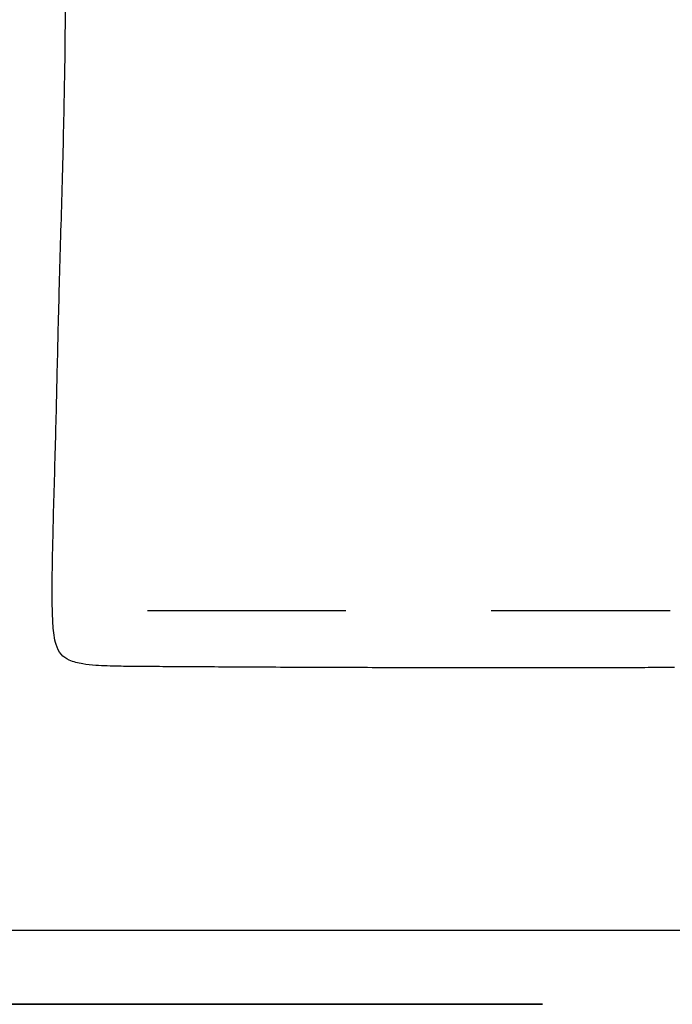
# Model space of a CAD drawing. Header units: millimetres. Extents: x -31695 to -21031, y -2517 to 7253.
# Tile 16 of 77: x -29806 to -29560, y -1604 to -1232. Entities that reach past the tile are written whole.
import ezdxf

# ---------------------------------------------------------------- set-up
doc = ezdxf.new("R2010")
doc.units = ezdxf.units.MM
doc.layers.add('2d', color=7, linetype='Continuous', true_color=0x000000)

msp = doc.modelspace()

# ---------------------------------------------------------------- linework, layer by layer
at = {"layer": '2d', "linetype": 'Continuous', "lineweight": -3}
for p, q in [((-30229.56, -1576.22, 2), (-29451.56, -1576.22, 2)), ((-30385.56, -1604.28, 2), (-29608.57, -1604.28, 2)), ((-29608.57, -1604.28, 2), (-30385.56, -1604.28, 2))]:
    msp.add_line(p, q, dxfattribs=at)
for points in [[(-29682.99, -1455.42), (-29758.02, -1455.42)], [(-29560.38, -1455.42), (-29628.09, -1455.42)], [(-30229.56, -1576.22), (-29451.56, -1576.22)]]:
    msp.add_lwpolyline(points, dxfattribs=at)
for points, knots in [([(-29792.88, -1395.88, 2), (-29792.73, -1390.68, 2), (-29792.6, -1385.47, 2), (-29792.48, -1380.24, 2), (-29792.35, -1375.07, 2), (-29792.23, -1369.9, 2), (-29792.11, -1364.73, 2), (-29791.98, -1359.43, 2), (-29791.86, -1354.14, 2), (-29791.73, -1348.87, 2), (-29791.59, -1343.25, 2), (-29791.45, -1337.68, 2), (-29791.3, -1332.14, 2), (-29791.14, -1326.14, 2), (-29790.97, -1320.17, 2), (-29790.61, -1308, 2), (-29790.43, -1301.77, 2), (-29790.26, -1295.56, 2), (-29789.92, -1283.35, 2), (-29789.59, -1270.44, 2), (-29789.37, -1258.19, 2), (-29789.16, -1246.53, 2), (-29789.06, -1235.28, 2), (-29788.98, -1217.52, 2), (-29788.97, -1212.04, 2), (-29788.96, -1201.16, 2), (-29788.96, -1195.76, 2), (-29788.96, -1190.95, 2), (-29788.96, -1186.15, 2), (-29788.96, -1180.75, 2), (-29788.97, -1169.87, 2), (-29788.98, -1164.39, 2), (-29789.06, -1146.63, 2), (-29789.16, -1135.38, 2), (-29789.37, -1123.72, 2), (-29789.59, -1111.47, 2), (-29789.92, -1098.56, 2), (-29790.26, -1086.35, 2), (-29790.43, -1080.14, 2), (-29790.61, -1073.91, 2), (-29790.97, -1061.74, 2), (-29791.14, -1055.77, 2), (-29791.3, -1049.77, 2), (-29791.45, -1044.23, 2), (-29791.59, -1038.65, 2), (-29791.73, -1033.04, 2), (-29791.86, -1027.77, 2), (-29791.98, -1022.48, 2), (-29792.11, -1017.17, 2), (-29792.23, -1012.01, 2), (-29792.35, -1006.84, 2), (-29792.48, -1001.67, 2), (-29792.6, -996.44, 2), (-29792.73, -991.23, 2), (-29792.88, -986.03, 2)], [0, 0, 0, 0, 15.683453, 15.683453, 15.683453, 31.222917, 31.222917, 31.222917, 47.130405, 47.130405, 47.130405, 63.918756, 63.918756, 63.918756, 81.842588, 81.842588, 100.708269, 100.708269, 100.708269, 138.231364, 138.231364, 138.231364, 169.348644, 169.348644, 185.561885, 185.561885, 205.492988, 205.492988, 205.492988, 225.42348, 225.42348, 241.63685, 241.63685, 272.754613, 272.754613, 272.754613, 310.277708, 310.277708, 310.277708, 329.142983, 329.142983, 347.067221, 347.067221, 347.067221, 363.855572, 363.855572, 363.855572, 379.76306, 379.76306, 379.76306, 395.302524, 395.302524, 395.302524, 410.985977, 410.985977, 410.985977, 410.985977]), ([(-29792.88, -1395.88, 2), (-29792.73, -1390.68, 2), (-29792.6, -1385.47, 2), (-29792.48, -1380.24, 2), (-29792.35, -1375.07, 2), (-29792.23, -1369.9, 2), (-29792.11, -1364.73, 2), (-29791.98, -1359.43, 2), (-29791.86, -1354.14, 2), (-29791.73, -1348.87, 2), (-29791.59, -1343.25, 2), (-29791.45, -1337.68, 2), (-29791.3, -1332.14, 2), (-29791.14, -1326.14, 2), (-29790.97, -1320.17, 2), (-29790.61, -1308, 2), (-29790.43, -1301.77, 2), (-29790.26, -1295.56, 2), (-29789.92, -1283.35, 2), (-29789.59, -1270.44, 2), (-29789.37, -1258.19, 2), (-29789.16, -1246.53, 2), (-29789.06, -1235.28, 2), (-29788.98, -1217.52, 2), (-29788.97, -1212.04, 2), (-29788.96, -1201.16, 2), (-29788.96, -1195.76, 2), (-29788.96, -1190.95, 2), (-29788.96, -1186.15, 2), (-29788.96, -1180.75, 2), (-29788.97, -1169.87, 2), (-29788.98, -1164.39, 2), (-29789.06, -1146.63, 2), (-29789.16, -1135.38, 2), (-29789.37, -1123.72, 2), (-29789.59, -1111.47, 2), (-29789.92, -1098.56, 2), (-29790.26, -1086.35, 2), (-29790.43, -1080.14, 2), (-29790.61, -1073.91, 2), (-29790.97, -1061.74, 2), (-29791.14, -1055.77, 2), (-29791.3, -1049.77, 2), (-29791.45, -1044.23, 2), (-29791.59, -1038.65, 2), (-29791.73, -1033.04, 2), (-29791.86, -1027.77, 2), (-29791.98, -1022.48, 2), (-29792.11, -1017.17, 2), (-29792.23, -1012.01, 2), (-29792.35, -1006.84, 2), (-29792.48, -1001.67, 2), (-29792.6, -996.44, 2), (-29792.73, -991.23, 2), (-29792.88, -986.03, 2)], [944.845797, 944.845797, 944.845797, 944.845797, 960.52925, 960.52925, 960.52925, 976.068714, 976.068714, 976.068714, 991.976201, 991.976201, 991.976201, 1008.764553, 1008.764553, 1008.764553, 1026.688385, 1026.688385, 1045.554066, 1045.554066, 1045.554066, 1083.077161, 1083.077161, 1083.077161, 1114.19444, 1114.19444, 1130.407682, 1130.407682, 1150.338785, 1150.338785, 1150.338785, 1170.269277, 1170.269277, 1186.482647, 1186.482647, 1217.60041, 1217.60041, 1217.60041, 1255.123505, 1255.123505, 1255.123505, 1273.98878, 1273.98878, 1291.913018, 1291.913018, 1291.913018, 1308.701369, 1308.701369, 1308.701369, 1324.608857, 1324.608857, 1324.608857, 1340.148321, 1340.148321, 1340.148321, 1355.831774, 1355.831774, 1355.831774, 1355.831774]), ([(-29761.4, -1476.53, 2), (-29764.06, -1476.51, 2), (-29766.56, -1476.49, 2), (-29771.71, -1476.4, 2), (-29774.8, -1476.32, 2), (-29777.57, -1476.11, 2), (-29779.19, -1475.99, 2), (-29780.88, -1475.82, 2), (-29784.21, -1475.27, 2), (-29786.07, -1474.83, 2), (-29787.67, -1474.1, 2), (-29788.82, -1473.57, 2), (-29789.83, -1472.89, 2), (-29791.58, -1470.85, 2), (-29792.15, -1469.57, 2), (-29792.56, -1468.25, 2), (-29793.22, -1466.08, 2), (-29793.52, -1463.42, 2), (-29793.88, -1458.79, 2), (-29793.96, -1456.14, 2), (-29794, -1453.73, 2), (-29794.08, -1449.27, 2), (-29794.04, -1444.13, 2), (-29793.92, -1435.87, 2), (-29793.84, -1431.86, 2), (-29793.74, -1427.59, 2), (-29793.62, -1422.34, 2), (-29793.48, -1417.12, 2), (-29793.18, -1406.58, 2), (-29793.02, -1401.24, 2), (-29792.88, -1395.88, 2)], [0, 0, 0, 0, 7.400866, 7.400866, 16.177014, 16.177014, 16.177014, 21.149912, 21.149912, 26.556232, 26.556232, 26.556232, 30.36296, 30.36296, 34.524012, 34.524012, 34.524012, 41.645293, 41.645293, 49.200538, 49.200538, 49.200538, 63.482743, 63.482743, 75.431439, 75.431439, 75.431439, 91.12071, 91.12071, 107.242917, 107.242917, 107.242917, 107.242917]), ([(-29761.4, -1476.53, 2), (-29764.06, -1476.51, 2), (-29766.56, -1476.49, 2), (-29771.71, -1476.4, 2), (-29774.8, -1476.32, 2), (-29777.57, -1476.11, 2), (-29779.19, -1475.99, 2), (-29780.88, -1475.82, 2), (-29784.21, -1475.27, 2), (-29786.07, -1474.83, 2), (-29787.67, -1474.1, 2), (-29788.82, -1473.57, 2), (-29789.83, -1472.89, 2), (-29791.58, -1470.85, 2), (-29792.15, -1469.57, 2), (-29792.56, -1468.25, 2), (-29793.22, -1466.08, 2), (-29793.52, -1463.42, 2), (-29793.88, -1458.79, 2), (-29793.96, -1456.14, 2), (-29794, -1453.73, 2), (-29794.08, -1449.27, 2), (-29794.04, -1444.13, 2), (-29793.92, -1435.87, 2), (-29793.84, -1431.86, 2), (-29793.74, -1427.59, 2), (-29793.62, -1422.34, 2), (-29793.48, -1417.12, 2), (-29793.18, -1406.58, 2), (-29793.02, -1401.24, 2), (-29792.88, -1395.88, 2)], [837.60288, 837.60288, 837.60288, 837.60288, 845.003746, 845.003746, 853.779894, 853.779894, 853.779894, 858.752792, 858.752792, 864.159112, 864.159112, 864.159112, 867.96584, 867.96584, 872.126892, 872.126892, 872.126892, 879.248173, 879.248173, 886.803418, 886.803418, 886.803418, 901.085623, 901.085623, 913.034319, 913.034319, 913.034319, 928.72359, 928.72359, 944.845797, 944.845797, 944.845797, 944.845797]), ([(-29558.71, -1476.89, 2), (-29562.04, -1476.92, 2), (-29565.34, -1476.95, 2), (-29568.62, -1476.97, 2), (-29572.2, -1476.99, 2), (-29575.76, -1477.01, 2), (-29579.29, -1477.02, 2), (-29583.12, -1477.04, 2), (-29586.93, -1477.05, 2), (-29590.72, -1477.06, 2), (-29594.8, -1477.07, 2), (-29598.86, -1477.07, 2), (-29602.9, -1477.08, 2), (-29611.77, -1477.08, 2), (-29620.57, -1477.08, 2), (-29629.3, -1477.07, 2), (-29638.64, -1477.06, 2), (-29647.95, -1477.04, 2), (-29657.23, -1477.02, 2), (-29666.59, -1477, 2), (-29675.96, -1476.97, 2), (-29685.34, -1476.94, 2), (-29694.51, -1476.91, 2), (-29703.71, -1476.87, 2), (-29712.93, -1476.83, 2), (-29717.38, -1476.8, 2), (-29721.85, -1476.78, 2), (-29726.33, -1476.76, 2), (-29730.56, -1476.73, 2), (-29734.82, -1476.71, 2), (-29739.11, -1476.68, 2), (-29743.01, -1476.66, 2), (-29746.94, -1476.63, 2), (-29750.92, -1476.61, 2), (-29754.37, -1476.59, 2), (-29757.86, -1476.56, 2), (-29761.4, -1476.53, 2)], [0, 0, 0, 0, 9.913943, 9.913943, 9.913943, 20.582825, 20.582825, 20.582825, 32.009442, 32.009442, 32.009442, 44.195906, 44.195906, 44.195906, 70.59827, 70.59827, 70.59827, 98.526986, 98.526986, 98.526986, 126.632148, 126.632148, 126.632148, 154.226522, 154.226522, 154.226522, 167.62176, 167.62176, 167.62176, 180.40286, 180.40286, 180.40286, 192.214276, 192.214276, 192.214276, 202.70137, 202.70137, 202.70137, 202.70137]), ([(-29558.71, -1476.89, 2), (-29562.04, -1476.92, 2), (-29565.34, -1476.95, 2), (-29568.62, -1476.97, 2), (-29572.2, -1476.99, 2), (-29575.76, -1477.01, 2), (-29579.29, -1477.02, 2), (-29583.12, -1477.04, 2), (-29586.93, -1477.05, 2), (-29590.72, -1477.06, 2), (-29594.8, -1477.07, 2), (-29598.86, -1477.07, 2), (-29602.9, -1477.08, 2), (-29611.77, -1477.08, 2), (-29620.57, -1477.08, 2), (-29629.3, -1477.07, 2), (-29638.64, -1477.06, 2), (-29647.95, -1477.04, 2), (-29657.23, -1477.02, 2), (-29666.59, -1477, 2), (-29675.96, -1476.97, 2), (-29685.34, -1476.94, 2), (-29694.51, -1476.91, 2), (-29703.71, -1476.87, 2), (-29712.93, -1476.83, 2), (-29717.38, -1476.8, 2), (-29721.85, -1476.78, 2), (-29726.33, -1476.76, 2), (-29730.56, -1476.73, 2), (-29734.82, -1476.71, 2), (-29739.11, -1476.68, 2), (-29743.01, -1476.66, 2), (-29746.94, -1476.63, 2), (-29750.92, -1476.61, 2), (-29754.37, -1476.59, 2), (-29757.86, -1476.56, 2), (-29761.4, -1476.53, 2)], [634.90151, 634.90151, 634.90151, 634.90151, 644.815453, 644.815453, 644.815453, 655.484334, 655.484334, 655.484334, 666.910952, 666.910952, 666.910952, 679.097416, 679.097416, 679.097416, 705.49978, 705.49978, 705.49978, 733.428496, 733.428496, 733.428496, 761.533658, 761.533658, 761.533658, 789.128032, 789.128032, 789.128032, 802.52327, 802.52327, 802.52327, 815.30437, 815.30437, 815.30437, 827.115785, 827.115785, 827.115785, 837.60288, 837.60288, 837.60288, 837.60288])]:
    msp.add_open_spline(points, degree=3, knots=knots, dxfattribs=at)
msp.add_open_spline([(-29608.57, -1604.28, 2), (-30385.56, -1604.28, 2)], degree=1, dxfattribs=at)
msp.add_open_spline([(-29608.57, -1604.28, 2), (-30385.56, -1604.28, 2)], degree=1, dxfattribs=at)
for points, weights in [([(-29608.57, -1604.28, 2), (-29608.57, -1604.28, 2), (-29608.57, -1604.22, 2)], [1, 0.980507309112, 0.963609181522]), ([(-29608.57, -1604.28, 2), (-29608.57, -1604.28, 2), (-29608.57, -1604.22, 2)], [1, 0.980507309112, 0.963609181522]), ([(-29608.57, -1604.28, 2), (-29608.57, -1604.28, 2), (-29608.57, -1604.22, 2)], [1, 0.980507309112, 0.963609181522]), ([(-29608.57, -1604.22, 2), (-29608.57, -1604.28, 2), (-29608.57, -1604.28, 2)], [0.963609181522, 0.980507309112, 1])]:
    msp.add_rational_spline(points, weights, degree=2, dxfattribs=at)

doc.saveas('drawing.dxf')
